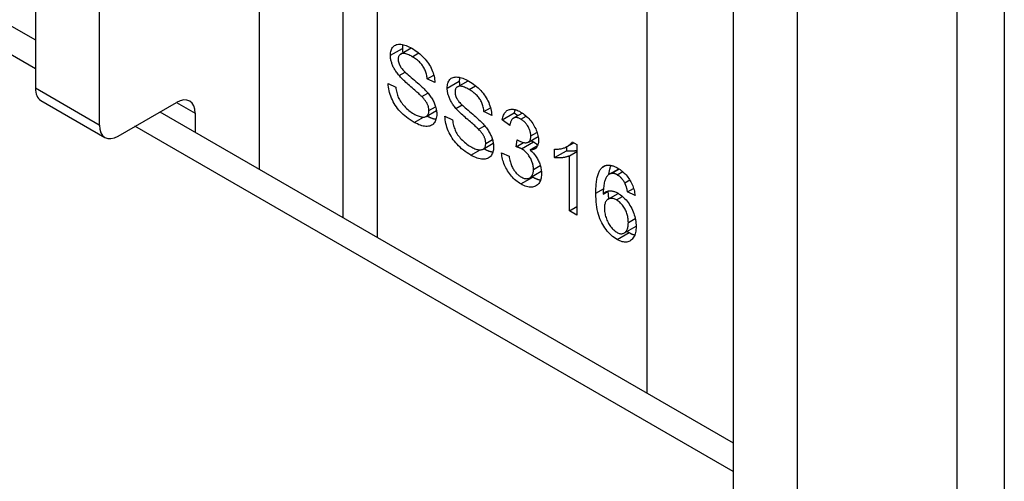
# Model space of a CAD drawing. Header units: inches. Extents: x 429.4 to 505.1, y 166.8 to 235.9.
# Tile 111 of 113: x 503.9 to 505.1, y 195.8 to 196.3. Entities that reach past the tile are written whole.
import ezdxf

# ---------------------------------------------------------------- set-up
doc = ezdxf.new("R2010")
doc.units = ezdxf.units.IN
doc.header["$MEASUREMENT"] = 0
doc.layers.add('Visible Edges(ANSI)', color=7, linetype='Continuous', lineweight=25)
doc.layers.add('Visible Tangent Edges(ANSI)', color=7, linetype='Continuous', lineweight=25)

msp = doc.modelspace()

# ---------------------------------------------------------------- linework, layer by layer
at = {"layer": 'Visible Edges(ANSI)'}
for p, q in [((471.1467, 215.2344), (503.9547, 196.2927)), ((504.3117, 197.085), (504.3117, 196.0865)), ((503.9547, 197.0026), (503.9547, 196.2367)), ((504.0289, 196.9598), (504.0289, 196.1939)), ((505.0791, 196.8034), (505.0791, 194.7622)), ((504.7643, 196.5352), (504.7643, 195.7693)), ((504.8386, 196.4923), (504.8386, 195.7264)), ((504.3786, 196.2764), (504.3909, 196.2835)), ((504.3768, 196.2514), (504.3839, 196.2555)), ((504.4094, 196.2476), (504.417, 196.252)), ((504.3641, 196.2421), (504.373, 196.2379)), ((504.4183, 196.2433), (504.4094, 196.2476)), ((504.4445, 196.2383), (504.4568, 196.2454)), ((504.4031, 196.227), (504.4103, 196.2311)), ((503.9611, 196.2226), (504.0354, 196.1797)), ((504.0509, 196.1812), (504.1184, 196.2202)), ((504.4427, 196.2133), (504.4498, 196.2174)), ((504.0993, 196.2092), (504.7643, 195.8252)), ((504.1403, 196.2076), (504.1403, 196.1855)), ((504.4084, 196.204), (504.4201, 196.2108)), ((504.43, 196.2041), (504.4389, 196.1999)), ((504.4753, 196.2096), (504.4829, 196.214)), ((504.4843, 196.2052), (504.4753, 196.2096)), ((504.4965, 196.2002), (504.5105, 196.2083)), ((504.5093, 196.2019), (504.5198, 196.2079)), ((504.5105, 196.2083), (504.5147, 196.205)), ((504.4691, 196.189), (504.4762, 196.1931)), ((504.5052, 196.1934), (504.4965, 196.2002)), ((504.4743, 196.166), (504.486, 196.1728)), ((504.5128, 196.1687), (504.5137, 196.177)), ((504.5128, 196.1687), (504.5213, 196.1737)), ((504.5268, 196.1742), (504.5381, 196.1808)), ((504.5288, 196.1651), (504.5375, 196.1701)), ((504.5719, 196.1692), (504.5795, 196.1735)), ((504.5776, 196.1746), (504.5832, 196.1714)), ((504.5832, 196.1714), (504.5832, 196.0894)), ((504.4957, 196.1616), (504.5044, 196.1579)), ((504.5572, 196.1562), (504.5572, 196.1659)), ((504.5572, 196.1562), (504.5711, 196.1642)), ((504.5711, 196.1687), (504.5711, 196.1642)), ((504.5745, 196.1583), (504.5832, 196.1633)), ((504.5745, 196.0944), (504.5745, 196.1583)), ((504.5285, 196.1327), (504.5418, 196.1404)), ((504.6207, 196.1369), (504.6318, 196.1433)), ((504.6227, 196.1377), (504.6321, 196.1431)), ((504.6387, 196.1268), (504.6445, 196.1302)), ((504.6137, 196.1139), (504.6201, 196.1175)), ((504.6193, 196.108), (504.631, 196.1147)), ((504.642, 196.1163), (504.6489, 196.1203)), ((504.6506, 196.1121), (504.642, 196.1163)), ((504.5745, 196.0944), (504.5832, 196.0994)), ((504.5832, 196.0894), (504.5745, 196.0944)), ((504.6383, 196.0688), (504.6518, 196.0766))]:
    msp.add_line(p, q, dxfattribs=at)
at = {"layer": 'Visible Edges(ANSI)', "flags": 128}
for points in [[(504.3668, 196.2749), (504.3668, 196.2764), (504.367, 196.2779), (504.3672, 196.2792), (504.3675, 196.2805), (504.368, 196.2817), (504.3685, 196.2828), (504.3691, 196.2838), (504.3698, 196.2847), (504.3706, 196.2856), (504.3715, 196.2863), (504.3725, 196.2868), (504.3736, 196.2873), (504.3747, 196.2876), (504.376, 196.2878), (504.3773, 196.2878), (504.3787, 196.2877), (504.3802, 196.2875), (504.3817, 196.2872), (504.3833, 196.2868), (504.3849, 196.2863), (504.3865, 196.2856), (504.3882, 196.2849), (504.3899, 196.284), (504.3917, 196.283)], [(504.3811, 196.2874), (504.3811, 196.2872), (504.3811, 196.287), (504.381, 196.2869), (504.381, 196.2867), (504.381, 196.2865), (504.3809, 196.2863), (504.3809, 196.2862), (504.3809, 196.286), (504.3809, 196.2858), (504.3808, 196.2856), (504.3808, 196.2854), (504.3808, 196.2853), (504.3808, 196.2851), (504.3808, 196.2849), (504.3808, 196.2847), (504.3807, 196.2845), (504.3807, 196.2843), (504.3807, 196.2841), (504.3807, 196.2839), (504.3807, 196.2837), (504.3807, 196.2835), (504.3807, 196.2833), (504.3807, 196.2831), (504.3807, 196.2829)], [(504.3768, 196.2514), (504.376, 196.2524), (504.3752, 196.2534), (504.3744, 196.2544), (504.3737, 196.2554), (504.373, 196.2564), (504.3724, 196.2574), (504.3718, 196.2584), (504.3712, 196.2594), (504.3706, 196.2603), (504.3701, 196.2613), (504.3697, 196.2623), (504.3692, 196.2633), (504.3688, 196.2643), (504.3685, 196.2653), (504.3682, 196.2663), (504.3679, 196.2673), (504.3676, 196.2682), (504.3674, 196.2692), (504.3672, 196.2702), (504.367, 196.2711), (504.3669, 196.2721), (504.3668, 196.273), (504.3668, 196.274), (504.3668, 196.2749)], [(504.3921, 196.2733), (504.3907, 196.2741), (504.3894, 196.2748), (504.3881, 196.2754), (504.3869, 196.2759), (504.3858, 196.2763), (504.3847, 196.2766), (504.3837, 196.2769), (504.3828, 196.2771), (504.3819, 196.2771), (504.3811, 196.2771), (504.3804, 196.277), (504.3797, 196.2769), (504.3791, 196.2766), (504.3785, 196.2763), (504.378, 196.2759), (504.3775, 196.2755), (504.3771, 196.2751), (504.3767, 196.2746), (504.3764, 196.274), (504.3762, 196.2734), (504.376, 196.2727), (504.3759, 196.272), (504.3758, 196.2713), (504.3758, 196.2705)], [(504.3807, 196.2829), (504.3807, 196.2827), (504.3807, 196.2825), (504.3807, 196.2823), (504.3807, 196.2821), (504.3807, 196.2819), (504.3807, 196.2817), (504.3807, 196.2815), (504.3807, 196.2813), (504.3808, 196.2811), (504.3808, 196.2808), (504.3808, 196.2806), (504.3808, 196.2804), (504.3808, 196.2802), (504.3809, 196.28), (504.3809, 196.2798), (504.3809, 196.2796), (504.3809, 196.2794), (504.381, 196.2791), (504.381, 196.2789), (504.381, 196.2787), (504.3811, 196.2785), (504.3811, 196.2783), (504.3811, 196.2781), (504.3812, 196.2779)], [(504.3917, 196.283), (504.3937, 196.2819), (504.3955, 196.2806), (504.3974, 196.2794), (504.3991, 196.278), (504.4008, 196.2766), (504.4025, 196.2752), (504.4041, 196.2737), (504.4056, 196.2721), (504.4071, 196.2705), (504.4084, 196.2688), (504.4097, 196.2671), (504.4109, 196.2654), (504.412, 196.2636), (504.4131, 196.2618), (504.414, 196.26), (504.4149, 196.2581), (504.4156, 196.2562), (504.4163, 196.2544), (504.4169, 196.2525), (504.4174, 196.2506), (504.4178, 196.2488), (504.418, 196.2469), (504.4182, 196.2451), (504.4183, 196.2433)], [(504.4094, 196.2476), (504.4093, 196.249), (504.4091, 196.2503), (504.4088, 196.2516), (504.4085, 196.2529), (504.4082, 196.2541), (504.4078, 196.2554), (504.4074, 196.2566), (504.4069, 196.2577), (504.4064, 196.2589), (504.4058, 196.26), (504.4052, 196.2611), (504.4045, 196.2622), (504.4038, 196.2632), (504.403, 196.2643), (504.4021, 196.2653), (504.4012, 196.2663), (504.4003, 196.2672), (504.3993, 196.2681), (504.3982, 196.2691), (504.3971, 196.27), (504.3959, 196.2708), (504.3947, 196.2717), (504.3934, 196.2725), (504.3921, 196.2733)], [(504.3758, 196.2705), (504.3758, 196.2701), (504.3758, 196.2697), (504.3758, 196.2694), (504.3758, 196.269), (504.3759, 196.2686), (504.3759, 196.2682), (504.376, 196.2679), (504.3761, 196.2675), (504.3762, 196.2671), (504.3762, 196.2668), (504.3763, 196.2664), (504.3765, 196.266), (504.3766, 196.2657), (504.3767, 196.2653), (504.3768, 196.2649), (504.377, 196.2646), (504.3771, 196.2642), (504.3773, 196.2638), (504.3775, 196.2634), (504.3777, 196.2631), (504.3779, 196.2627), (504.3781, 196.2623), (504.3783, 196.262), (504.3785, 196.2616)], [(504.3785, 196.2616), (504.379, 196.2608), (504.3797, 196.26), (504.3804, 196.2591), (504.3813, 196.2581), (504.3823, 196.257), (504.3834, 196.2559), (504.3847, 196.2547), (504.386, 196.2534), (504.3875, 196.2521), (504.3891, 196.2507), (504.3909, 196.2492), (504.3927, 196.2476), (504.3946, 196.246), (504.3963, 196.2445), (504.398, 196.2431), (504.3996, 196.2417), (504.401, 196.2405), (504.4024, 196.2392), (504.4036, 196.2381), (504.4048, 196.237), (504.4058, 196.236), (504.4068, 196.235), (504.4077, 196.2341), (504.4084, 196.2333)], [(504.4031, 196.227), (504.4026, 196.2276), (504.402, 196.2282), (504.4013, 196.2288), (504.4005, 196.2296), (504.3996, 196.2304), (504.3986, 196.2313), (504.3975, 196.2323), (504.3963, 196.2334), (504.395, 196.2345), (504.3936, 196.2357), (504.3921, 196.237), (504.3905, 196.2383), (504.3889, 196.2397), (504.3874, 196.241), (504.386, 196.2423), (504.3846, 196.2435), (504.3834, 196.2447), (504.3822, 196.2458), (504.3811, 196.2468), (504.3801, 196.2478), (504.3791, 196.2488), (504.3783, 196.2497), (504.3775, 196.2506), (504.3768, 196.2514)], [(504.4327, 196.2369), (504.4327, 196.2384), (504.4329, 196.2398), (504.4331, 196.2412), (504.4334, 196.2424), (504.4339, 196.2436), (504.4344, 196.2447), (504.435, 196.2457), (504.4357, 196.2467), (504.4365, 196.2475), (504.4374, 196.2482), (504.4384, 196.2488), (504.4395, 196.2492), (504.4406, 196.2495), (504.4419, 196.2497), (504.4432, 196.2498), (504.4446, 196.2497), (504.4461, 196.2495), (504.4476, 196.2492), (504.4492, 196.2488), (504.4508, 196.2482), (504.4524, 196.2476), (504.4541, 196.2468), (504.4559, 196.246), (504.4576, 196.245)], [(504.3943, 196.1971), (504.3919, 196.1985), (504.3897, 196.2), (504.3875, 196.2015), (504.3855, 196.203), (504.3835, 196.2046), (504.3816, 196.2062), (504.3799, 196.2079), (504.3782, 196.2096), (504.3766, 196.2114), (504.3751, 196.2132), (504.3737, 196.2151), (504.3724, 196.217), (504.3712, 196.219), (504.3701, 196.221), (504.369, 196.2231), (504.368, 196.2252), (504.3672, 196.2273), (504.3664, 196.2295), (504.3658, 196.2316), (504.3652, 196.2337), (504.3648, 196.2359), (504.3645, 196.238), (504.3642, 196.2401), (504.3641, 196.2421)], [(504.458, 196.2352), (504.4566, 196.236), (504.4553, 196.2367), (504.454, 196.2373), (504.4528, 196.2378), (504.4517, 196.2382), (504.4506, 196.2386), (504.4496, 196.2388), (504.4487, 196.239), (504.4478, 196.2391), (504.447, 196.2391), (504.4463, 196.239), (504.4456, 196.2388), (504.445, 196.2385), (504.4444, 196.2382), (504.4439, 196.2379), (504.4434, 196.2375), (504.443, 196.237), (504.4427, 196.2365), (504.4424, 196.236), (504.4421, 196.2354), (504.4419, 196.2347), (504.4418, 196.234), (504.4417, 196.2332), (504.4417, 196.2324)], [(504.4471, 196.2493), (504.447, 196.2491), (504.447, 196.249), (504.4469, 196.2488), (504.4469, 196.2486), (504.4469, 196.2485), (504.4469, 196.2483), (504.4468, 196.2481), (504.4468, 196.2479), (504.4468, 196.2477), (504.4468, 196.2476), (504.4467, 196.2474), (504.4467, 196.2472), (504.4467, 196.247), (504.4467, 196.2468), (504.4467, 196.2466), (504.4467, 196.2464), (504.4466, 196.2463), (504.4466, 196.2461), (504.4466, 196.2459), (504.4466, 196.2457), (504.4466, 196.2455), (504.4466, 196.2453), (504.4466, 196.2451), (504.4466, 196.2449)], [(504.4466, 196.2449), (504.4466, 196.2447), (504.4466, 196.2445), (504.4466, 196.2443), (504.4466, 196.2441), (504.4466, 196.2438), (504.4466, 196.2436), (504.4466, 196.2434), (504.4467, 196.2432), (504.4467, 196.243), (504.4467, 196.2428), (504.4467, 196.2426), (504.4467, 196.2424), (504.4467, 196.2422), (504.4468, 196.2419), (504.4468, 196.2417), (504.4468, 196.2415), (504.4468, 196.2413), (504.4469, 196.2411), (504.4469, 196.2409), (504.4469, 196.2407), (504.447, 196.2404), (504.447, 196.2402), (504.4471, 196.24), (504.4471, 196.2398)], [(504.4576, 196.245), (504.4596, 196.2438), (504.4615, 196.2426), (504.4633, 196.2413), (504.465, 196.24), (504.4667, 196.2386), (504.4684, 196.2371), (504.47, 196.2356), (504.4715, 196.234), (504.473, 196.2324), (504.4743, 196.2308), (504.4756, 196.2291), (504.4768, 196.2273), (504.478, 196.2256), (504.479, 196.2238), (504.4799, 196.2219), (504.4808, 196.2201), (504.4815, 196.2182), (504.4822, 196.2163), (504.4828, 196.2144), (504.4833, 196.2126), (504.4837, 196.2107), (504.484, 196.2089), (504.4842, 196.207), (504.4843, 196.2052)], [(504.373, 196.2379), (504.3732, 196.2363), (504.3734, 196.2347), (504.3737, 196.2332), (504.374, 196.2317), (504.3744, 196.2302), (504.3749, 196.2288), (504.3754, 196.2275), (504.3759, 196.2261), (504.3765, 196.2248), (504.3772, 196.2235), (504.378, 196.2222), (504.3788, 196.2209), (504.3798, 196.2196), (504.3808, 196.2183), (504.3818, 196.217), (504.383, 196.2157), (504.3842, 196.2144), (504.3855, 196.2132), (504.3868, 196.212), (504.3881, 196.2109), (504.3895, 196.2098), (504.3909, 196.2088), (504.3924, 196.2079), (504.3939, 196.207)], [(504.4114, 196.2107), (504.4114, 196.2114), (504.4114, 196.212), (504.4113, 196.2127), (504.4112, 196.2133), (504.4111, 196.214), (504.411, 196.2146), (504.4108, 196.2153), (504.4106, 196.2159), (504.4104, 196.2166), (504.4101, 196.2172), (504.4098, 196.2179), (504.4095, 196.2185), (504.4092, 196.2192), (504.4088, 196.2199), (504.4084, 196.2206), (504.408, 196.2212), (504.4075, 196.2219), (504.407, 196.2226), (504.4064, 196.2234), (504.4058, 196.2241), (504.4052, 196.2248), (504.4046, 196.2255), (504.4039, 196.2263), (504.4031, 196.227)], [(504.4084, 196.2333), (504.4094, 196.2322), (504.4104, 196.231), (504.4113, 196.2299), (504.4122, 196.2288), (504.413, 196.2276), (504.4138, 196.2265), (504.4145, 196.2254), (504.4152, 196.2242), (504.4158, 196.2231), (504.4164, 196.222), (504.417, 196.2208), (504.4175, 196.2197), (504.418, 196.2186), (504.4184, 196.2175), (504.4188, 196.2164), (504.4191, 196.2153), (504.4194, 196.2141), (504.4197, 196.213), (504.4199, 196.2119), (504.4201, 196.2108), (504.4203, 196.2097), (504.4204, 196.2086), (504.4204, 196.2075), (504.4204, 196.2065)], [(504.4427, 196.2133), (504.4419, 196.2143), (504.4411, 196.2153), (504.4403, 196.2163), (504.4396, 196.2173), (504.4389, 196.2183), (504.4383, 196.2193), (504.4377, 196.2203), (504.4371, 196.2213), (504.4366, 196.2223), (504.4361, 196.2233), (504.4356, 196.2243), (504.4352, 196.2253), (504.4348, 196.2263), (504.4344, 196.2273), (504.4341, 196.2282), (504.4338, 196.2292), (504.4335, 196.2302), (504.4333, 196.2312), (504.4331, 196.2321), (504.433, 196.2331), (504.4328, 196.234), (504.4327, 196.235), (504.4327, 196.2359), (504.4327, 196.2369)], [(504.4417, 196.2324), (504.4417, 196.232), (504.4417, 196.2317), (504.4417, 196.2313), (504.4418, 196.2309), (504.4418, 196.2306), (504.4419, 196.2302), (504.4419, 196.2298), (504.442, 196.2295), (504.4421, 196.2291), (504.4422, 196.2287), (504.4423, 196.2283), (504.4424, 196.228), (504.4425, 196.2276), (504.4426, 196.2272), (504.4428, 196.2269), (504.4429, 196.2265), (504.4431, 196.2261), (504.4432, 196.2258), (504.4434, 196.2254), (504.4436, 196.225), (504.4438, 196.2246), (504.444, 196.2243), (504.4442, 196.2239), (504.4444, 196.2235)], [(504.4753, 196.2096), (504.4752, 196.2109), (504.475, 196.2122), (504.4747, 196.2135), (504.4745, 196.2148), (504.4741, 196.2161), (504.4737, 196.2173), (504.4733, 196.2185), (504.4728, 196.2197), (504.4723, 196.2208), (504.4717, 196.222), (504.4711, 196.2231), (504.4704, 196.2241), (504.4697, 196.2252), (504.4689, 196.2262), (504.4681, 196.2272), (504.4672, 196.2282), (504.4662, 196.2292), (504.4652, 196.2301), (504.4641, 196.231), (504.463, 196.2319), (504.4619, 196.2328), (504.4606, 196.2336), (504.4593, 196.2344), (504.458, 196.2352)], [(504.4444, 196.2235), (504.4449, 196.2228), (504.4456, 196.2219), (504.4463, 196.221), (504.4472, 196.22), (504.4482, 196.219), (504.4494, 196.2178), (504.4506, 196.2166), (504.452, 196.2154), (504.4534, 196.214), (504.4551, 196.2126), (504.4568, 196.2111), (504.4586, 196.2095), (504.4605, 196.208), (504.4622, 196.2065), (504.4639, 196.2051), (504.4655, 196.2037), (504.4669, 196.2024), (504.4683, 196.2012), (504.4695, 196.2), (504.4707, 196.1989), (504.4718, 196.1979), (504.4727, 196.197), (504.4736, 196.1961), (504.4743, 196.1953)], [(504.3939, 196.207), (504.3952, 196.2063), (504.3965, 196.2056), (504.3977, 196.205), (504.3989, 196.2045), (504.4001, 196.2041), (504.4012, 196.2038), (504.4023, 196.2035), (504.4033, 196.2034), (504.4043, 196.2033), (504.4053, 196.2032), (504.4061, 196.2033), (504.4069, 196.2035), (504.4077, 196.2037), (504.4083, 196.204), (504.4089, 196.2044), (504.4095, 196.2049), (504.4099, 196.2054), (504.4103, 196.206), (504.4107, 196.2067), (504.4109, 196.2074), (504.4112, 196.2081), (504.4113, 196.2089), (504.4114, 196.2098), (504.4114, 196.2107)], [(504.4204, 196.2065), (504.4204, 196.2049), (504.4202, 196.2034), (504.42, 196.2019), (504.4196, 196.2006), (504.4192, 196.1993), (504.4186, 196.1981), (504.418, 196.197), (504.4172, 196.196), (504.4164, 196.1951), (504.4154, 196.1943), (504.4144, 196.1937), (504.4133, 196.1932), (504.4121, 196.1928), (504.4108, 196.1925), (504.4094, 196.1924), (504.4079, 196.1924), (504.4064, 196.1926), (504.4048, 196.1928), (504.4032, 196.1932), (504.4015, 196.1937), (504.3998, 196.1944), (504.398, 196.1952), (504.3962, 196.1961), (504.3943, 196.1971)], [(504.4093, 196.2045), (504.4097, 196.2043), (504.4102, 196.204), (504.4107, 196.2038), (504.4111, 196.2036), (504.4116, 196.2034), (504.412, 196.2031), (504.4125, 196.2029), (504.4129, 196.2027), (504.4134, 196.2026), (504.4138, 196.2024), (504.4142, 196.2022), (504.4147, 196.202), (504.4151, 196.2019), (504.4155, 196.2017), (504.416, 196.2016), (504.4164, 196.2015), (504.4168, 196.2013), (504.4172, 196.2012), (504.4176, 196.2011), (504.4181, 196.201), (504.4185, 196.2009), (504.4189, 196.2008), (504.4193, 196.2008), (504.4197, 196.2007)], [(504.4602, 196.159), (504.4579, 196.1604), (504.4556, 196.1619), (504.4534, 196.1634), (504.4514, 196.165), (504.4494, 196.1665), (504.4475, 196.1682), (504.4458, 196.1699), (504.4441, 196.1716), (504.4425, 196.1733), (504.441, 196.1752), (504.4396, 196.177), (504.4383, 196.1789), (504.4371, 196.1809), (504.436, 196.1829), (504.4349, 196.185), (504.4339, 196.1871), (504.4331, 196.1893), (504.4323, 196.1914), (504.4317, 196.1936), (504.4311, 196.1957), (504.4307, 196.1978), (504.4304, 196.1999), (504.4301, 196.202), (504.43, 196.2041)], [(504.4691, 196.189), (504.4685, 196.1895), (504.4679, 196.1901), (504.4672, 196.1908), (504.4664, 196.1915), (504.4655, 196.1924), (504.4645, 196.1933), (504.4634, 196.1943), (504.4622, 196.1953), (504.4609, 196.1964), (504.4595, 196.1976), (504.458, 196.1989), (504.4564, 196.2003), (504.4548, 196.2016), (504.4533, 196.203), (504.4519, 196.2042), (504.4506, 196.2054), (504.4493, 196.2066), (504.4481, 196.2077), (504.447, 196.2088), (504.446, 196.2098), (504.445, 196.2108), (504.4442, 196.2117), (504.4434, 196.2125), (504.4427, 196.2133)], [(504.4965, 196.2002), (504.4968, 196.2017), (504.4972, 196.2031), (504.4976, 196.2044), (504.4981, 196.2056), (504.4986, 196.2067), (504.4992, 196.2077), (504.4998, 196.2086), (504.5005, 196.2094), (504.5012, 196.2101), (504.502, 196.2107), (504.5029, 196.2112), (504.5038, 196.2117), (504.5048, 196.212), (504.5058, 196.2122), (504.5068, 196.2124), (504.5079, 196.2124), (504.509, 196.2123), (504.5101, 196.2122), (504.5113, 196.2119), (504.5125, 196.2115), (504.5138, 196.2111), (504.5151, 196.2105), (504.5165, 196.2099), (504.5178, 196.2091)], [(504.5114, 196.2119), (504.5113, 196.2118), (504.5113, 196.2116), (504.5112, 196.2115), (504.5112, 196.2113), (504.5111, 196.2112), (504.5111, 196.211), (504.5111, 196.2109), (504.511, 196.2108), (504.511, 196.2106), (504.5109, 196.2105), (504.5109, 196.2103), (504.5109, 196.2102), (504.5108, 196.21), (504.5108, 196.2099), (504.5108, 196.2097), (504.5107, 196.2095), (504.5107, 196.2094), (504.5107, 196.2092), (504.5106, 196.2091), (504.5106, 196.2089), (504.5106, 196.2088), (504.5105, 196.2086), (504.5105, 196.2084), (504.5105, 196.2083)], [(504.5178, 196.2091), (504.5193, 196.2082), (504.5207, 196.2073), (504.522, 196.2063), (504.5234, 196.2052), (504.5247, 196.204), (504.526, 196.2028), (504.5272, 196.2015), (504.5285, 196.2001), (504.5297, 196.1987), (504.5308, 196.1972), (504.5318, 196.1957), (504.5328, 196.1942), (504.5337, 196.1927), (504.5345, 196.1911), (504.5353, 196.1896), (504.5359, 196.188), (504.5366, 196.1864), (504.5371, 196.1848), (504.5375, 196.1833), (504.5379, 196.1818), (504.5382, 196.1803), (504.5384, 196.1788), (504.5385, 196.1774), (504.5385, 196.176)], [(504.4389, 196.1999), (504.4391, 196.1982), (504.4393, 196.1967), (504.4396, 196.1951), (504.4399, 196.1936), (504.4403, 196.1922), (504.4408, 196.1908), (504.4413, 196.1894), (504.4418, 196.1881), (504.4424, 196.1868), (504.4431, 196.1855), (504.4439, 196.1842), (504.4447, 196.1828), (504.4457, 196.1815), (504.4467, 196.1802), (504.4478, 196.1789), (504.4489, 196.1776), (504.4502, 196.1763), (504.4514, 196.1751), (504.4527, 196.174), (504.4541, 196.1728), (504.4554, 196.1718), (504.4568, 196.1708), (504.4583, 196.1698), (504.4598, 196.1689)], [(504.4743, 196.1953), (504.4753, 196.1941), (504.4763, 196.193), (504.4772, 196.1918), (504.4781, 196.1907), (504.4789, 196.1896), (504.4797, 196.1884), (504.4804, 196.1873), (504.4811, 196.1862), (504.4818, 196.185), (504.4824, 196.1839), (504.4829, 196.1828), (504.4834, 196.1817), (504.4839, 196.1805), (504.4843, 196.1794), (504.4847, 196.1783), (504.4851, 196.1772), (504.4854, 196.1761), (504.4856, 196.175), (504.4859, 196.1739), (504.486, 196.1728), (504.4862, 196.1717), (504.4863, 196.1706), (504.4863, 196.1695), (504.4864, 196.1684)], [(504.518, 196.2008), (504.5172, 196.2012), (504.5164, 196.2016), (504.5156, 196.202), (504.5148, 196.2022), (504.5141, 196.2024), (504.5134, 196.2026), (504.5127, 196.2026), (504.512, 196.2026), (504.5114, 196.2026), (504.5107, 196.2024), (504.5101, 196.2022), (504.5096, 196.202), (504.509, 196.2017), (504.5085, 196.2013), (504.508, 196.2008), (504.5076, 196.2003), (504.5072, 196.1997), (504.5068, 196.199), (504.5064, 196.1982), (504.5061, 196.1974), (504.5059, 196.1965), (504.5056, 196.1956), (504.5054, 196.1945), (504.5052, 196.1934)], [(504.5296, 196.1813), (504.5296, 196.1823), (504.5295, 196.1832), (504.5294, 196.1841), (504.5292, 196.185), (504.529, 196.1859), (504.5288, 196.1869), (504.5285, 196.1878), (504.5281, 196.1887), (504.5278, 196.1896), (504.5273, 196.1905), (504.5269, 196.1914), (504.5264, 196.1924), (504.5258, 196.1933), (504.5252, 196.1941), (504.5246, 196.1949), (504.524, 196.1957), (504.5233, 196.1965), (504.5226, 196.1972), (504.5219, 196.1979), (504.5212, 196.1985), (504.5204, 196.1992), (504.5197, 196.1997), (504.5188, 196.2003), (504.518, 196.2008)], [(504.4774, 196.1727), (504.4773, 196.1733), (504.4773, 196.1739), (504.4772, 196.1746), (504.4771, 196.1752), (504.477, 196.1759), (504.4769, 196.1765), (504.4767, 196.1772), (504.4765, 196.1779), (504.4763, 196.1785), (504.476, 196.1792), (504.4758, 196.1798), (504.4754, 196.1805), (504.4751, 196.1812), (504.4747, 196.1818), (504.4743, 196.1825), (504.4739, 196.1832), (504.4734, 196.1839), (504.4729, 196.1846), (504.4723, 196.1853), (504.4718, 196.186), (504.4711, 196.1867), (504.4705, 196.1875), (504.4698, 196.1882), (504.4691, 196.189)], [(504.5151, 196.1761), (504.5161, 196.1755), (504.517, 196.1751), (504.5178, 196.1747), (504.5187, 196.1744), (504.5196, 196.1741), (504.5204, 196.1738), (504.5212, 196.1737), (504.5221, 196.1736), (504.5228, 196.1735), (504.5236, 196.1735), (504.5244, 196.1735), (504.5251, 196.1736), (504.5258, 196.1738), (504.5265, 196.1741), (504.5271, 196.1744), (504.5276, 196.1748), (504.5281, 196.1754), (504.5285, 196.176), (504.5288, 196.1766), (504.5291, 196.1774), (504.5293, 196.1783), (504.5295, 196.1792), (504.5296, 196.1802), (504.5296, 196.1813)], [(504.4598, 196.1689), (504.4611, 196.1682), (504.4624, 196.1675), (504.4636, 196.167), (504.4648, 196.1665), (504.466, 196.1661), (504.4671, 196.1657), (504.4682, 196.1655), (504.4692, 196.1653), (504.4702, 196.1652), (504.4712, 196.1652), (504.472, 196.1653), (504.4728, 196.1654), (504.4736, 196.1656), (504.4742, 196.1659), (504.4748, 196.1663), (504.4754, 196.1668), (504.4758, 196.1674), (504.4762, 196.1679), (504.4766, 196.1686), (504.4769, 196.1693), (504.4771, 196.1701), (504.4772, 196.1709), (504.4773, 196.1717), (504.4774, 196.1727)], [(504.5137, 196.177), (504.5138, 196.1769), (504.5139, 196.1769), (504.514, 196.1768), (504.514, 196.1768), (504.5141, 196.1767), (504.5142, 196.1767), (504.5142, 196.1766), (504.5143, 196.1766), (504.5144, 196.1765), (504.5144, 196.1765), (504.5145, 196.1765), (504.5145, 196.1764), (504.5146, 196.1764), (504.5147, 196.1764), (504.5147, 196.1763), (504.5148, 196.1763), (504.5148, 196.1762), (504.5149, 196.1762), (504.5149, 196.1762), (504.515, 196.1762), (504.515, 196.1761), (504.5151, 196.1761), (504.5151, 196.1761), (504.5151, 196.1761)], [(504.5385, 196.176), (504.5385, 196.1751), (504.5385, 196.1743), (504.5384, 196.1735), (504.5383, 196.1727), (504.5381, 196.172), (504.5379, 196.1713), (504.5377, 196.1706), (504.5374, 196.17), (504.5372, 196.1694), (504.5368, 196.1688), (504.5365, 196.1683), (504.5361, 196.1678), (504.5357, 196.1673), (504.5352, 196.1669), (504.5347, 196.1665), (504.5342, 196.1662), (504.5336, 196.1659), (504.533, 196.1656), (504.5324, 196.1654), (504.5317, 196.1653), (504.5311, 196.1651), (504.5303, 196.1651), (504.5296, 196.165), (504.5288, 196.1651)], [(504.5296, 196.1759), (504.5298, 196.1758), (504.5299, 196.1758), (504.5301, 196.1757), (504.5302, 196.1756), (504.5304, 196.1756), (504.5305, 196.1755), (504.5306, 196.1755), (504.5308, 196.1754), (504.5309, 196.1753), (504.5311, 196.1753), (504.5312, 196.1752), (504.5313, 196.1752), (504.5315, 196.1751), (504.5316, 196.175), (504.5317, 196.175), (504.5319, 196.1749), (504.532, 196.1748), (504.5321, 196.1748), (504.5322, 196.1747), (504.5324, 196.1746), (504.5325, 196.1746), (504.5326, 196.1745), (504.5327, 196.1744), (504.5328, 196.1744)], [(504.5328, 196.1744), (504.5331, 196.1743), (504.5333, 196.1741), (504.5335, 196.174), (504.5337, 196.1739), (504.5339, 196.1737), (504.5341, 196.1736), (504.5343, 196.1734), (504.5346, 196.1733), (504.5348, 196.1731), (504.535, 196.173), (504.5352, 196.1728), (504.5354, 196.1727), (504.5356, 196.1725), (504.5358, 196.1724), (504.536, 196.1722), (504.5362, 196.1721), (504.5364, 196.1719), (504.5366, 196.1717), (504.5368, 196.1716), (504.537, 196.1714), (504.5372, 196.1712), (504.5373, 196.171), (504.5375, 196.1709), (504.5377, 196.1707)], [(504.5572, 196.1659), (504.5584, 196.1659), (504.5596, 196.1659), (504.5607, 196.1659), (504.5618, 196.166), (504.5629, 196.1662), (504.564, 196.1663), (504.565, 196.1665), (504.5661, 196.1668), (504.5671, 196.167), (504.568, 196.1674), (504.569, 196.1677), (504.5699, 196.1681), (504.5708, 196.1685), (504.5716, 196.169), (504.5724, 196.1695), (504.5732, 196.1699), (504.5739, 196.1705), (504.5745, 196.171), (504.5752, 196.1715), (504.5757, 196.1721), (504.5763, 196.1727), (504.5768, 196.1733), (504.5772, 196.1739), (504.5776, 196.1746)], [(504.4864, 196.1684), (504.4863, 196.1668), (504.4862, 196.1653), (504.4859, 196.1639), (504.4856, 196.1625), (504.4851, 196.1613), (504.4845, 196.1601), (504.4839, 196.159), (504.4831, 196.158), (504.4823, 196.1571), (504.4813, 196.1563), (504.4803, 196.1556), (504.4792, 196.1551), (504.478, 196.1547), (504.4767, 196.1545), (504.4753, 196.1544), (504.4738, 196.1544), (504.4723, 196.1545), (504.4707, 196.1548), (504.4691, 196.1552), (504.4674, 196.1557), (504.4657, 196.1563), (504.4639, 196.1571), (504.4621, 196.158), (504.4602, 196.159)], [(504.4752, 196.1665), (504.4756, 196.1662), (504.4761, 196.166), (504.4766, 196.1658), (504.477, 196.1655), (504.4775, 196.1653), (504.4779, 196.1651), (504.4784, 196.1649), (504.4788, 196.1647), (504.4793, 196.1645), (504.4797, 196.1643), (504.4802, 196.1641), (504.4806, 196.164), (504.481, 196.1638), (504.4815, 196.1637), (504.4819, 196.1635), (504.4823, 196.1634), (504.4827, 196.1633), (504.4831, 196.1632), (504.4836, 196.1631), (504.484, 196.163), (504.4844, 196.1629), (504.4848, 196.1628), (504.4852, 196.1627), (504.4856, 196.1626)], [(504.5182, 196.1256), (504.5166, 196.1265), (504.5151, 196.1275), (504.5137, 196.1286), (504.5123, 196.1297), (504.5109, 196.1309), (504.5096, 196.1321), (504.5084, 196.1334), (504.5071, 196.1348), (504.506, 196.1362), (504.5048, 196.1377), (504.5037, 196.1393), (504.5027, 196.1409), (504.5017, 196.1426), (504.5008, 196.1443), (504.4999, 196.1459), (504.4992, 196.1476), (504.4985, 196.1493), (504.4979, 196.1511), (504.4973, 196.1528), (504.4968, 196.1545), (504.4964, 196.1563), (504.4961, 196.158), (504.4959, 196.1598), (504.4957, 196.1616)], [(504.5189, 196.1663), (504.5187, 196.1665), (504.5185, 196.1666), (504.5183, 196.1667), (504.5181, 196.1668), (504.5178, 196.1669), (504.5176, 196.167), (504.5174, 196.1671), (504.5172, 196.1672), (504.5169, 196.1673), (504.5167, 196.1674), (504.5164, 196.1675), (504.5162, 196.1676), (504.5159, 196.1677), (504.5157, 196.1678), (504.5154, 196.1679), (504.5151, 196.168), (504.5149, 196.1681), (504.5146, 196.1682), (504.5143, 196.1683), (504.514, 196.1684), (504.5137, 196.1685), (504.5134, 196.1686), (504.5131, 196.1687), (504.5128, 196.1687)], [(504.5328, 196.1425), (504.5327, 196.1436), (504.5327, 196.1448), (504.5325, 196.1459), (504.5323, 196.1471), (504.5321, 196.1482), (504.5318, 196.1493), (504.5314, 196.1505), (504.531, 196.1516), (504.5306, 196.1527), (504.5301, 196.1539), (504.5295, 196.155), (504.5289, 196.1561), (504.5282, 196.1572), (504.5275, 196.1583), (504.5268, 196.1593), (504.526, 196.1603), (504.5252, 196.1612), (504.5244, 196.162), (504.5236, 196.1629), (504.5227, 196.1637), (504.5218, 196.1644), (504.5209, 196.1651), (504.5199, 196.1657), (504.5189, 196.1663)], [(504.5288, 196.1651), (504.5298, 196.1642), (504.5308, 196.1632), (504.5318, 196.1623), (504.5327, 196.1613), (504.5335, 196.1603), (504.5344, 196.1593), (504.5352, 196.1582), (504.5359, 196.1571), (504.5366, 196.156), (504.5373, 196.1549), (504.5379, 196.1537), (504.5385, 196.1525), (504.5391, 196.1513), (504.5396, 196.1501), (504.54, 196.1488), (504.5404, 196.1476), (504.5408, 196.1463), (504.5411, 196.1451), (504.5414, 196.1438), (504.5416, 196.1425), (504.5418, 196.1413), (504.5419, 196.14), (504.542, 196.1387), (504.542, 196.1373)], [(504.5711, 196.1642), (504.5715, 196.1642), (504.572, 196.1641), (504.5725, 196.1641), (504.5729, 196.164), (504.5734, 196.164), (504.5739, 196.164), (504.5743, 196.1639), (504.5748, 196.1639), (504.5753, 196.1639), (504.5758, 196.1639), (504.5763, 196.1639), (504.5768, 196.1639), (504.5774, 196.164), (504.5779, 196.164), (504.5784, 196.164), (504.579, 196.164), (504.5795, 196.1641), (504.5801, 196.1641), (504.5806, 196.1642), (504.5812, 196.1643), (504.5817, 196.1643), (504.5822, 196.1644), (504.5827, 196.1645), (504.5832, 196.1646)], [(504.5044, 196.1579), (504.5046, 196.1563), (504.5049, 196.1548), (504.5052, 196.1534), (504.5056, 196.152), (504.506, 196.1507), (504.5064, 196.1494), (504.5068, 196.1481), (504.5073, 196.1469), (504.5078, 196.1458), (504.5083, 196.1447), (504.5089, 196.1436), (504.5095, 196.1426), (504.5101, 196.1417), (504.5107, 196.1408), (504.5113, 196.1399), (504.512, 196.1391), (504.5127, 196.1383), (504.5134, 196.1375), (504.5142, 196.1368), (504.5149, 196.1361), (504.5157, 196.1355), (504.5165, 196.1349), (504.5174, 196.1343), (504.5182, 196.1338)], [(504.5745, 196.1583), (504.574, 196.158), (504.5734, 196.1577), (504.5728, 196.1575), (504.5722, 196.1573), (504.5716, 196.1571), (504.5709, 196.1569), (504.5702, 196.1567), (504.5695, 196.1566), (504.5687, 196.1564), (504.568, 196.1563), (504.5671, 196.1562), (504.5663, 196.1561), (504.5655, 196.156), (504.5646, 196.156), (504.5638, 196.1559), (504.563, 196.1559), (504.5623, 196.1559), (504.5615, 196.1559), (504.5607, 196.1559), (504.56, 196.1559), (504.5593, 196.156), (504.5586, 196.156), (504.5579, 196.1561), (504.5572, 196.1562)], [(504.6127, 196.145), (504.6132, 196.1454), (504.6138, 196.1458), (504.6144, 196.1462), (504.615, 196.1465), (504.6156, 196.1468), (504.6163, 196.147), (504.6169, 196.1472), (504.6176, 196.1474), (504.6183, 196.1475), (504.619, 196.1475), (504.6197, 196.1476), (504.6204, 196.1475), (504.6212, 196.1475), (504.6219, 196.1474), (504.6227, 196.1472), (504.6235, 196.147), (504.6243, 196.1468), (504.6252, 196.1465), (504.626, 196.1462), (504.6269, 196.1459), (504.6277, 196.1455), (504.6286, 196.1451), (504.6296, 196.1446), (504.6305, 196.1441)], [(504.6226, 196.1473), (504.6224, 196.1469), (504.6222, 196.1465), (504.6221, 196.1461), (504.622, 196.1457), (504.6218, 196.1454), (504.6217, 196.1449), (504.6215, 196.1445), (504.6214, 196.1441), (504.6213, 196.1437), (504.6212, 196.1432), (504.621, 196.1428), (504.6209, 196.1423), (504.6208, 196.1419), (504.6207, 196.1414), (504.6206, 196.1409), (504.6205, 196.1404), (504.6204, 196.1399), (504.6203, 196.1394), (504.6202, 196.1389), (504.6201, 196.1384), (504.62, 196.1379), (504.6199, 196.1373), (504.6198, 196.1368), (504.6198, 196.1363)], [(504.5182, 196.1338), (504.5192, 196.1333), (504.5202, 196.1328), (504.5212, 196.1324), (504.5221, 196.1321), (504.523, 196.1319), (504.5239, 196.1318), (504.5247, 196.1317), (504.5255, 196.1318), (504.5263, 196.1319), (504.5271, 196.1321), (504.5278, 196.1324), (504.5286, 196.1328), (504.5292, 196.1332), (504.5298, 196.1337), (504.5304, 196.1343), (504.5309, 196.135), (504.5313, 196.1357), (504.5317, 196.1364), (504.532, 196.1373), (504.5323, 196.1382), (504.5325, 196.1392), (504.5326, 196.1402), (504.5327, 196.1413), (504.5328, 196.1425)], [(504.542, 196.1373), (504.5419, 196.1356), (504.5418, 196.134), (504.5416, 196.1325), (504.5412, 196.131), (504.5408, 196.1297), (504.5403, 196.1285), (504.5397, 196.1273), (504.539, 196.1263), (504.5382, 196.1254), (504.5373, 196.1245), (504.5363, 196.1238), (504.5352, 196.1232), (504.5341, 196.1226), (504.5329, 196.1223), (504.5316, 196.122), (504.5303, 196.1219), (504.529, 196.1219), (504.5276, 196.122), (504.5261, 196.1223), (504.5246, 196.1227), (504.5231, 196.1232), (504.5215, 196.1239), (504.5198, 196.1247), (504.5182, 196.1256)], [(504.6051, 196.115), (504.6051, 196.1169), (504.6051, 196.1188), (504.6052, 196.1206), (504.6053, 196.1224), (504.6054, 196.1241), (504.6056, 196.1257), (504.6057, 196.1273), (504.6059, 196.1288), (504.6062, 196.1303), (504.6064, 196.1317), (504.6067, 196.133), (504.607, 196.1343), (504.6073, 196.1355), (504.6077, 196.1367), (504.6081, 196.1378), (504.6085, 196.1388), (504.6089, 196.1398), (504.6094, 196.1407), (504.6099, 196.1416), (504.6104, 196.1424), (504.6109, 196.1431), (504.6115, 196.1438), (504.6121, 196.1444), (504.6127, 196.145)], [(504.6227, 196.1377), (504.622, 196.1375), (504.6213, 196.1372), (504.6207, 196.1369), (504.6201, 196.1365), (504.6195, 196.1361), (504.619, 196.1356), (504.6185, 196.135), (504.618, 196.1344), (504.6175, 196.1337), (504.617, 196.133), (504.6166, 196.1322), (504.6162, 196.1313), (504.6158, 196.1304), (504.6155, 196.1294), (504.6152, 196.1283), (504.6149, 196.127), (504.6146, 196.1257), (504.6144, 196.1243), (504.6142, 196.1228), (504.614, 196.1212), (504.6139, 196.1195), (504.6138, 196.1177), (504.6137, 196.1158), (504.6137, 196.1139)], [(504.6299, 196.1362), (504.6296, 196.1364), (504.6293, 196.1365), (504.6289, 196.1367), (504.6286, 196.1369), (504.6283, 196.137), (504.6279, 196.1372), (504.6276, 196.1373), (504.6273, 196.1374), (504.627, 196.1375), (504.6267, 196.1376), (504.6263, 196.1377), (504.626, 196.1377), (504.6257, 196.1378), (504.6254, 196.1378), (504.6252, 196.1379), (504.6249, 196.1379), (504.6246, 196.1379), (504.6243, 196.1379), (504.624, 196.1379), (504.6237, 196.1379), (504.6235, 196.1379), (504.6232, 196.1378), (504.6229, 196.1378), (504.6227, 196.1377)], [(504.6387, 196.1268), (504.6384, 196.1273), (504.6381, 196.1279), (504.6378, 196.1284), (504.6374, 196.1288), (504.6371, 196.1293), (504.6368, 196.1298), (504.6365, 196.1302), (504.6361, 196.1307), (504.6358, 196.1311), (504.6354, 196.1315), (504.6351, 196.1319), (504.6347, 196.1323), (504.6343, 196.1327), (504.634, 196.1331), (504.6336, 196.1334), (504.6332, 196.1338), (504.6328, 196.1341), (504.6324, 196.1345), (504.632, 196.1348), (504.6316, 196.1351), (504.6312, 196.1354), (504.6308, 196.1356), (504.6304, 196.1359), (504.6299, 196.1362)], [(504.6305, 196.1441), (504.6318, 196.1432), (504.6332, 196.1424), (504.6345, 196.1414), (504.6357, 196.1404), (504.6369, 196.1394), (504.6381, 196.1383), (504.6392, 196.1372), (504.6403, 196.136), (504.6413, 196.1348), (504.6423, 196.1335), (504.6433, 196.1321), (504.6442, 196.1307), (504.645, 196.1293), (504.6458, 196.1279), (504.6466, 196.1264), (504.6473, 196.1249), (504.6479, 196.1234), (504.6484, 196.1218), (504.6489, 196.1203), (504.6494, 196.1187), (504.6498, 196.1171), (504.6501, 196.1154), (504.6504, 196.1138), (504.6506, 196.1121)], [(504.5311, 196.1342), (504.5311, 196.1342), (504.5312, 196.1342), (504.5312, 196.1341), (504.5312, 196.1341), (504.5313, 196.1341), (504.5313, 196.1341), (504.5314, 196.134), (504.5314, 196.134), (504.5314, 196.134), (504.5315, 196.134), (504.5315, 196.1339), (504.5316, 196.1339), (504.5316, 196.1339), (504.5317, 196.1339), (504.5317, 196.1338), (504.5317, 196.1338), (504.5318, 196.1338), (504.5318, 196.1338), (504.5319, 196.1337), (504.5319, 196.1337), (504.532, 196.1337), (504.532, 196.1337), (504.532, 196.1336), (504.5321, 196.1336)], [(504.5321, 196.1336), (504.5325, 196.1334), (504.5329, 196.1332), (504.5333, 196.133), (504.5337, 196.1327), (504.5341, 196.1325), (504.5344, 196.1324), (504.5348, 196.1322), (504.5352, 196.132), (504.5356, 196.1318), (504.536, 196.1317), (504.5363, 196.1315), (504.5367, 196.1314), (504.5371, 196.1312), (504.5374, 196.1311), (504.5378, 196.1309), (504.5382, 196.1308), (504.5385, 196.1307), (504.5389, 196.1306), (504.5392, 196.1305), (504.5396, 196.1304), (504.5399, 196.1303), (504.5403, 196.1303), (504.5406, 196.1302), (504.541, 196.1301)], [(504.642, 196.1163), (504.6419, 196.1168), (504.6418, 196.1174), (504.6416, 196.1179), (504.6415, 196.1184), (504.6414, 196.1189), (504.6413, 196.1194), (504.6412, 196.1199), (504.6411, 196.1204), (504.6409, 196.1209), (504.6408, 196.1213), (504.6407, 196.1218), (504.6405, 196.1222), (504.6404, 196.1226), (504.6403, 196.1231), (504.6401, 196.1235), (504.64, 196.1239), (504.6398, 196.1243), (504.6397, 196.1247), (504.6395, 196.1251), (504.6393, 196.1254), (504.6392, 196.1258), (504.639, 196.1261), (504.6388, 196.1265), (504.6387, 196.1268)], [(504.6297, 196.0612), (504.6279, 196.0623), (504.6262, 196.0635), (504.6245, 196.0648), (504.6229, 196.0662), (504.6213, 196.0676), (504.6198, 196.0692), (504.6183, 196.0709), (504.6169, 196.0726), (504.6156, 196.0745), (504.6143, 196.0765), (504.6131, 196.0785), (504.6119, 196.0806), (504.6108, 196.0829), (504.6098, 196.0853), (504.6089, 196.0877), (504.6081, 196.0903), (504.6074, 196.093), (504.6068, 196.0958), (504.6063, 196.0987), (504.6059, 196.1018), (504.6055, 196.1049), (504.6053, 196.1081), (504.6051, 196.1115), (504.6051, 196.115)], [(504.6137, 196.1139), (504.6142, 196.1144), (504.6148, 196.115), (504.6154, 196.1155), (504.616, 196.1159), (504.6166, 196.1163), (504.6172, 196.1167), (504.6178, 196.117), (504.6185, 196.1172), (504.6192, 196.1174), (504.6199, 196.1175), (504.6206, 196.1176), (504.6214, 196.1176), (504.6222, 196.1176), (504.6229, 196.1176), (504.6237, 196.1175), (504.6245, 196.1173), (504.6253, 196.1172), (504.6261, 196.117), (504.6268, 196.1167), (504.6276, 196.1164), (504.6285, 196.1161), (504.6293, 196.1157), (504.6301, 196.1153), (504.6309, 196.1148)], [(504.6192, 196.117), (504.6192, 196.1166), (504.6192, 196.1162), (504.6192, 196.1159), (504.6192, 196.1155), (504.6193, 196.1151), (504.6193, 196.1148), (504.6193, 196.1144), (504.6193, 196.114), (504.6194, 196.1137), (504.6194, 196.1133), (504.6194, 196.1129), (504.6195, 196.1126), (504.6195, 196.1122), (504.6195, 196.1118), (504.6196, 196.1115), (504.6196, 196.1111), (504.6197, 196.1108), (504.6197, 196.1104), (504.6197, 196.1101), (504.6198, 196.1097), (504.6198, 196.1094), (504.6199, 196.109), (504.6199, 196.1087), (504.62, 196.1083)], [(504.6309, 196.1148), (504.6323, 196.1139), (504.6337, 196.113), (504.6351, 196.1119), (504.6364, 196.1108), (504.6377, 196.1096), (504.6389, 196.1083), (504.6402, 196.107), (504.6413, 196.1055), (504.6425, 196.104), (504.6436, 196.1024), (504.6447, 196.1007), (504.6457, 196.0989), (504.6467, 196.0971), (504.6476, 196.0952), (504.6484, 196.0934), (504.6491, 196.0915), (504.6497, 196.0897), (504.6503, 196.0878), (504.6508, 196.0859), (504.6511, 196.084), (504.6514, 196.0821), (504.6516, 196.0802), (504.6518, 196.0782), (504.6518, 196.0763)], [(504.6291, 196.107), (504.6282, 196.1075), (504.6272, 196.108), (504.6263, 196.1083), (504.6254, 196.1086), (504.6245, 196.1088), (504.6237, 196.1089), (504.6229, 196.1089), (504.6221, 196.1089), (504.6213, 196.1088), (504.6206, 196.1086), (504.6199, 196.1083), (504.6192, 196.1079), (504.6185, 196.1074), (504.6179, 196.1069), (504.6174, 196.1063), (504.6169, 196.1056), (504.6165, 196.1048), (504.6161, 196.104), (504.6158, 196.1031), (504.6155, 196.1021), (504.6153, 196.1011), (504.6152, 196.0999), (504.6151, 196.0987), (504.6151, 196.0975)], [(504.6429, 196.0808), (504.6428, 196.0822), (504.6428, 196.0836), (504.6426, 196.085), (504.6424, 196.0863), (504.6422, 196.0877), (504.6419, 196.089), (504.6416, 196.0903), (504.6411, 196.0915), (504.6407, 196.0928), (504.6402, 196.094), (504.6396, 196.0952), (504.639, 196.0964), (504.6383, 196.0976), (504.6376, 196.0987), (504.6369, 196.0998), (504.6362, 196.1008), (504.6354, 196.1017), (504.6346, 196.1026), (504.6337, 196.1035), (504.6329, 196.1043), (504.632, 196.105), (504.6311, 196.1058), (504.6301, 196.1064), (504.6291, 196.107)], [(504.6151, 196.0975), (504.6151, 196.0962), (504.6152, 196.0948), (504.6153, 196.0935), (504.6155, 196.0921), (504.6158, 196.0907), (504.6161, 196.0893), (504.6165, 196.0879), (504.617, 196.0865), (504.6175, 196.085), (504.618, 196.0836), (504.6186, 196.0823), (504.6193, 196.081), (504.6199, 196.0797), (504.6207, 196.0785), (504.6215, 196.0773), (504.6223, 196.0762), (504.6231, 196.0751), (504.624, 196.0741), (504.6249, 196.0732), (504.6258, 196.0723), (504.6267, 196.0715), (504.6276, 196.0708), (504.6285, 196.0701), (504.6295, 196.0695)], [(504.6295, 196.0695), (504.6304, 196.069), (504.6313, 196.0686), (504.6321, 196.0683), (504.633, 196.0681), (504.6338, 196.0679), (504.6346, 196.0679), (504.6354, 196.0679), (504.6361, 196.068), (504.6369, 196.0681), (504.6376, 196.0684), (504.6383, 196.0688), (504.6389, 196.0692), (504.6396, 196.0697), (504.6401, 196.0703), (504.6407, 196.071), (504.6411, 196.0718), (504.6415, 196.0726), (504.6419, 196.0735), (504.6422, 196.0745), (504.6424, 196.0756), (504.6426, 196.0768), (504.6428, 196.0781), (504.6428, 196.0794), (504.6429, 196.0808)], [(504.6518, 196.0763), (504.6518, 196.0744), (504.6516, 196.0726), (504.6514, 196.0709), (504.6511, 196.0693), (504.6507, 196.0678), (504.6502, 196.0663), (504.6496, 196.065), (504.6489, 196.0637), (504.6482, 196.0625), (504.6474, 196.0615), (504.6465, 196.0606), (504.6455, 196.0599), (504.6445, 196.0592), (504.6434, 196.0587), (504.6423, 196.0584), (504.641, 196.0582), (504.6398, 196.0581), (504.6384, 196.0581), (504.6371, 196.0583), (504.6357, 196.0586), (504.6342, 196.0591), (504.6328, 196.0596), (504.6312, 196.0604), (504.6297, 196.0612)], [(504.6414, 196.0706), (504.6415, 196.0705), (504.6416, 196.0705), (504.6417, 196.0704), (504.6418, 196.0703), (504.6419, 196.0703), (504.642, 196.0702), (504.642, 196.0702), (504.6421, 196.0701), (504.6422, 196.0701), (504.6423, 196.07), (504.6424, 196.0699), (504.6425, 196.0699), (504.6426, 196.0698), (504.6427, 196.0698), (504.6428, 196.0697), (504.6429, 196.0697), (504.6429, 196.0696), (504.643, 196.0696), (504.6431, 196.0695), (504.6432, 196.0695), (504.6433, 196.0694), (504.6434, 196.0693), (504.6435, 196.0693), (504.6436, 196.0692)], [(504.6436, 196.0692), (504.6439, 196.0691), (504.6442, 196.0689), (504.6445, 196.0687), (504.6448, 196.0686), (504.645, 196.0684), (504.6453, 196.0683), (504.6456, 196.0682), (504.6459, 196.068), (504.6462, 196.0679), (504.6465, 196.0678), (504.6467, 196.0676), (504.647, 196.0675), (504.6473, 196.0674), (504.6476, 196.0673), (504.6478, 196.0672), (504.6481, 196.0671), (504.6484, 196.067), (504.6487, 196.0669), (504.6489, 196.0668), (504.6492, 196.0668), (504.6495, 196.0667), (504.6497, 196.0666), (504.65, 196.0665), (504.6502, 196.0665)]]:
    msp.add_lwpolyline(points, dxfattribs=at)
at = {"layer": 'Visible Edges(ANSI)'}
for centre, major_axis, end_param in [((503.9766, 196.2494), (-0.0155, -0.0268), 6.283185), ((504.1184, 196.1949), (0.0155, 0.0268), 7.068583), ((504.0509, 196.2065), (-0.0155, -0.0268), 7.068583)]:
    msp.add_ellipse(centre, major_axis=major_axis, ratio=0.57735, start_param=5.497787, end_param=end_param, dxfattribs=at)
at = {"layer": 'Visible Tangent Edges(ANSI)'}
for p, q in [((503.9547, 196.2592), (471.0972, 215.2295)), ((504.2146, 197.1943), (504.2146, 196.1427)), ((504.3516, 196.0635), (504.3516, 197.0294)), ((504.6644, 196.8488), (504.6644, 195.8829)), ((505.0242, 196.7268), (505.0242, 194.6856)), ((504.3668, 196.2749), (504.3807, 196.2829)), ((504.3921, 196.2733), (504.3996, 196.2776)), ((504.4327, 196.2369), (504.4466, 196.2449)), ((504.458, 196.2352), (504.4655, 196.2396)), ((504.0289, 196.1939), (503.9547, 196.2367)), ((504.1184, 196.2202), (504.1403, 196.2076)), ((504.4114, 196.2107), (504.4192, 196.2152)), ((504.518, 196.2008), (504.5243, 196.2044)), ((504.3943, 196.1971), (504.405, 196.2032)), ((504.7643, 195.7918), (504.0703, 196.1925)), ((504.5296, 196.1813), (504.5368, 196.1855)), ((504.4774, 196.1727), (504.4851, 196.1771)), ((504.5189, 196.1663), (504.5328, 196.1744)), ((504.4602, 196.159), (504.4709, 196.1652)), ((504.5328, 196.1425), (504.5406, 196.147)), ((504.6127, 196.145), (504.6161, 196.147)), ((504.6299, 196.1362), (504.6364, 196.1399)), ((504.5182, 196.1256), (504.5321, 196.1336)), ((504.6051, 196.115), (504.6139, 196.1201)), ((504.6291, 196.107), (504.6361, 196.1111)), ((504.6429, 196.0808), (504.6509, 196.0854)), ((504.6297, 196.0612), (504.6436, 196.0692))]:
    msp.add_line(p, q, dxfattribs=at)

doc.saveas('drawing.dxf')
